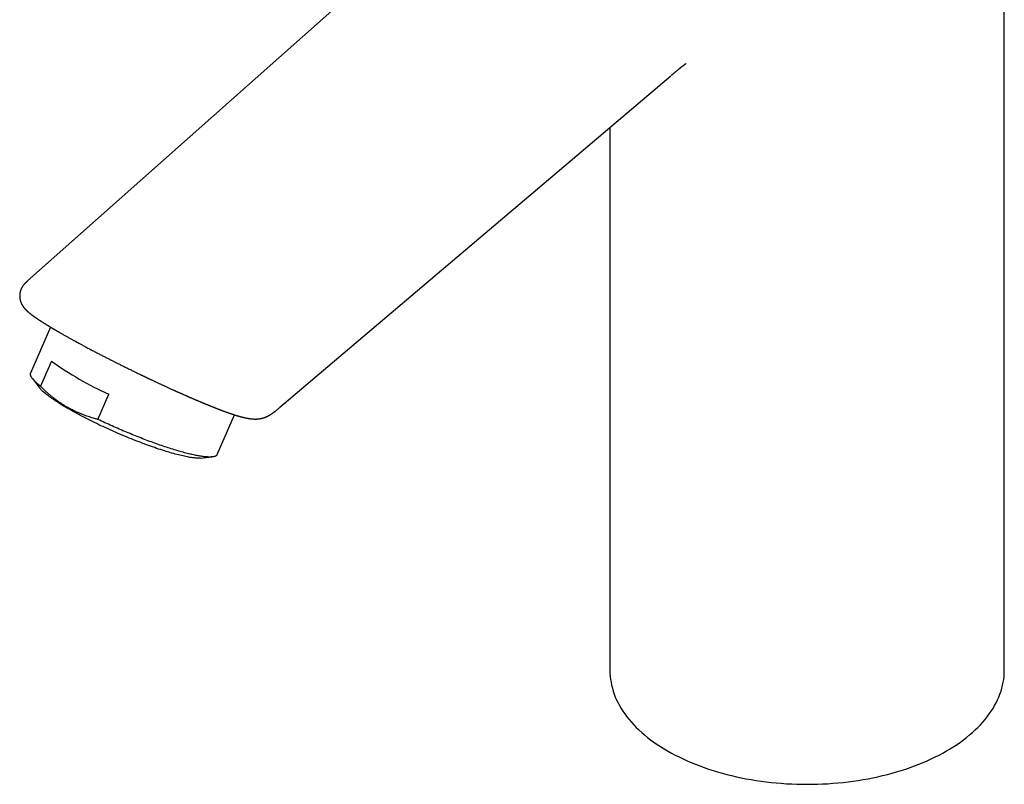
# Model space of a CAD drawing. Header units: millimetres. Extents: x 8 to 539, y 12 to 489.
# Tile 7 of 13: x 414 to 530, y 74 to 165. Entities that reach past the tile are written whole.
import ezdxf

# ---------------------------------------------------------------- set-up
doc = ezdxf.new("R2010")
doc.units = ezdxf.units.MM

msp = doc.modelspace()

# ---------------------------------------------------------------- linework, layer by layer
at = {"color": 7, "linetype": 'Continuous', "lineweight": 30}
for p, q in [((530.42, 87.91), (530.42, 209.17)), ((476.9, 188.57), (415.27, 133.82)), ((445.02, 118.93), (491.11, 158)), ((491.12, 158.01), (491.1, 158)), ((491.23, 158.11), (491.19, 158.08)), ((483.92, 151.91), (483.92, 87.91)), ((417.98, 128.37), (415.62, 122.96)), ((418.08, 124.38), (416.78, 121.42)), ((415.84, 122.31), (416.67, 121.23)), ((423.56, 117.5), (424.86, 120.47)), ((437.62, 113.36), (439.66, 118.04)), ((435.63, 112.95), (436.99, 113.07))]:
    msp.add_line(p, q, dxfattribs=at)
at = {"color": 7, "linetype": 'Continuous', "lineweight": 30, "flags": 128}
for points in [[(416.78, 121.42), (416.69, 121.49), (416.59, 121.57), (416.51, 121.64), (416.42, 121.71), (416.35, 121.78), (416.27, 121.85), (416.2, 121.92), (416.13, 121.98), (416.07, 122.05), (416.01, 122.11), (415.95, 122.17), (415.9, 122.23), (415.85, 122.29), (415.81, 122.35), (415.77, 122.4), (415.73, 122.46), (415.7, 122.51), (415.68, 122.56), (415.65, 122.61), (415.63, 122.66), (415.62, 122.7), (415.61, 122.75), (415.6, 122.79), (415.6, 122.83), (415.6, 122.87), (415.6, 122.9), (415.61, 122.94), (415.62, 122.96)], [(435.63, 112.95), (435.6, 112.95), (435.51, 112.94), (435.41, 112.94), (435.31, 112.94), (435.2, 112.94), (435.08, 112.95), (434.96, 112.96), (434.83, 112.97), (434.69, 112.99), (434.55, 113.01), (434.41, 113.03), (434.25, 113.06), (434.1, 113.09), (433.93, 113.12), (433.77, 113.15), (433.59, 113.19), (433.42, 113.23), (433.23, 113.27), (433.05, 113.32), (432.86, 113.37), (432.66, 113.42), (432.46, 113.48), (432.25, 113.54), (432.04, 113.6), (431.83, 113.66), (431.62, 113.73), (431.4, 113.79), (431.17, 113.86), (430.94, 113.94), (430.71, 114.01), (430.48, 114.09), (430.25, 114.17), (430.01, 114.26), (429.77, 114.34), (429.52, 114.43), (429.28, 114.52), (429.03, 114.61), (428.78, 114.7), (428.53, 114.8), (428.27, 114.9), (428.02, 114.99), (427.77, 115.1), (427.51, 115.2), (427.25, 115.3), (426.99, 115.41), (426.74, 115.51), (426.48, 115.62), (426.22, 115.73), (425.96, 115.84), (425.7, 115.95), (425.45, 116.07), (425.19, 116.18), (424.93, 116.3), (424.68, 116.41), (424.42, 116.53), (424.17, 116.65), (423.92, 116.76), (423.67, 116.88), (423.42, 117), (423.17, 117.12), (422.93, 117.24), (422.69, 117.36), (422.45, 117.48), (422.21, 117.6), (421.98, 117.72), (421.75, 117.84), (421.52, 117.96), (421.3, 118.07), (421.08, 118.19), (420.86, 118.31), (420.65, 118.43), (420.44, 118.55), (420.23, 118.66), (420.03, 118.78), (419.83, 118.89), (419.64, 119), (419.45, 119.12), (419.27, 119.23), (419.09, 119.34), (418.92, 119.45), (418.75, 119.56), (418.59, 119.66), (418.43, 119.77), (418.28, 119.87), (418.13, 119.97), (417.99, 120.07), (417.86, 120.17), (417.73, 120.26), (417.6, 120.36), (417.48, 120.45), (417.37, 120.54), (417.27, 120.63), (417.17, 120.72), (417.08, 120.8), (416.99, 120.88), (416.91, 120.96), (416.83, 121.04), (416.77, 121.11), (416.71, 121.19), (416.67, 121.23)], [(437.62, 113.36), (437.61, 113.35), (437.59, 113.31), (437.57, 113.28), (437.55, 113.26), (437.52, 113.23), (437.48, 113.21), (437.44, 113.18), (437.4, 113.16), (437.35, 113.14), (437.3, 113.13), (437.25, 113.11), (437.19, 113.1), (437.13, 113.09), (437.06, 113.08), (436.99, 113.07), (436.92, 113.07), (436.84, 113.06), (436.76, 113.06), (436.68, 113.06), (436.59, 113.06), (436.49, 113.07), (436.4, 113.07), (436.3, 113.08), (436.19, 113.09), (436.09, 113.1), (435.98, 113.11), (435.86, 113.13), (435.74, 113.15), (435.62, 113.17), (435.5, 113.19), (435.37, 113.21), (435.24, 113.23), (435.1, 113.26), (434.97, 113.29), (434.83, 113.32), (434.68, 113.35), (434.54, 113.39), (434.39, 113.42), (434.23, 113.46), (434.08, 113.5), (433.92, 113.54), (433.76, 113.58), (433.59, 113.62), (433.43, 113.67), (433.26, 113.72), (433.09, 113.77), (432.91, 113.82), (432.74, 113.87), (432.56, 113.93), (432.38, 113.98), (432.2, 114.04), (432.01, 114.1), (431.83, 114.16), (431.64, 114.22), (431.45, 114.28), (431.25, 114.35), (431.06, 114.41), (430.86, 114.48), (430.67, 114.55), (430.47, 114.62), (430.27, 114.69), (430.07, 114.76), (429.86, 114.84), (429.66, 114.91), (429.45, 114.99), (429.25, 115.07), (429.04, 115.15), (428.83, 115.23), (428.62, 115.31), (428.41, 115.39), (428.2, 115.47), (427.99, 115.56), (427.78, 115.64), (427.57, 115.73), (427.35, 115.82), (427.14, 115.91), (426.93, 115.99), (426.72, 116.08), (426.5, 116.17), (426.29, 116.27), (426.08, 116.36), (425.86, 116.45), (425.65, 116.54), (425.44, 116.64), (425.23, 116.73), (425.02, 116.83), (424.81, 116.92), (424.6, 117.02), (424.39, 117.11), (424.18, 117.21), (423.97, 117.31), (423.77, 117.4), (423.56, 117.5)], [(483.92, 87.91), (483.93, 87.56), (483.95, 87.21), (483.99, 86.86), (484.05, 86.51), (484.12, 86.16), (484.21, 85.81), (484.31, 85.47), (484.43, 85.12), (484.56, 84.78), (484.71, 84.44), (484.88, 84.1), (485.06, 83.76), (485.25, 83.43), (485.46, 83.1), (485.69, 82.78), (485.93, 82.45), (486.18, 82.13), (486.45, 81.82), (486.74, 81.51), (487.03, 81.2), (487.35, 80.9), (487.67, 80.6), (488.01, 80.31), (488.36, 80.02), (488.72, 79.74), (489.1, 79.47), (489.49, 79.2), (489.89, 78.93), (490.3, 78.67), (490.73, 78.42), (491.17, 78.18), (491.61, 77.94), (492.07, 77.71), (492.54, 77.48), (493.02, 77.26), (493.5, 77.05), (494, 76.85), (494.51, 76.66), (495.02, 76.47), (495.54, 76.29), (496.08, 76.12), (496.61, 75.95), (497.16, 75.8), (497.71, 75.65), (498.27, 75.51), (498.84, 75.38), (499.41, 75.26), (499.98, 75.15), (500.57, 75.04), (501.15, 74.95), (501.74, 74.86), (502.34, 74.78), (502.93, 74.72), (503.53, 74.66), (504.13, 74.61), (504.74, 74.56), (505.35, 74.53), (505.95, 74.51), (506.56, 74.5), (507.17, 74.49), (507.78, 74.5), (508.39, 74.51), (508.99, 74.53), (509.6, 74.56), (510.2, 74.61), (510.81, 74.66), (511.41, 74.72), (512, 74.78), (512.6, 74.86), (513.19, 74.95), (513.77, 75.04), (514.35, 75.15), (514.93, 75.26), (515.5, 75.38), (516.07, 75.51), (516.63, 75.65), (517.18, 75.8), (517.72, 75.95), (518.26, 76.12), (518.79, 76.29), (519.32, 76.47), (519.83, 76.66), (520.34, 76.85), (520.84, 77.05), (521.32, 77.26), (521.8, 77.48), (522.27, 77.71), (522.73, 77.94), (523.17, 78.18), (523.61, 78.42)], [(523.61, 78.42), (524.03, 78.67), (524.45, 78.93), (524.85, 79.2), (525.24, 79.47), (525.61, 79.74), (525.98, 80.02), (526.33, 80.31), (526.67, 80.6), (526.99, 80.9), (527.3, 81.2), (527.6, 81.51), (527.89, 81.82), (528.15, 82.13), (528.41, 82.45), (528.65, 82.78), (528.88, 83.1), (529.09, 83.43), (529.28, 83.76), (529.46, 84.1), (529.63, 84.44), (529.78, 84.78), (529.91, 85.12), (530.03, 85.47), (530.13, 85.81), (530.22, 86.16), (530.29, 86.51), (530.35, 86.86), (530.39, 87.21), (530.41, 87.56), (530.42, 87.91)]]:
    msp.add_lwpolyline(points, dxfattribs=at)
at = {"color": 7, "linetype": 'Continuous', "lineweight": 30}
msp.add_arc((441.06, 156.37), 39.39, 234.2978, 245.7076, dxfattribs=at)
for points, knots in [([(491.19, 158.08), (491.2, 158.08), (491.2, 158.09), (491.22, 158.1), (491.24, 158.12), (491.28, 158.15), (491.31, 158.18), (491.35, 158.21), (491.38, 158.24), (491.42, 158.27), (491.46, 158.3), (491.49, 158.33), (491.51, 158.35), (491.54, 158.37), (491.56, 158.39), (491.59, 158.41), (491.61, 158.43), (491.64, 158.46), (491.67, 158.48), (491.7, 158.5), (491.73, 158.53), (491.76, 158.55), (491.79, 158.58), (491.82, 158.6), (491.85, 158.63), (491.88, 158.65), (491.9, 158.67), (491.92, 158.69), (491.93, 158.7), (491.94, 158.71), (491.95, 158.72), (491.97, 158.73), (491.99, 158.74), (492, 158.76), (492.01, 158.77), (492.03, 158.78), (492.05, 158.8), (492.07, 158.82), (492.1, 158.84), (492.12, 158.85), (492.14, 158.87), (492.17, 158.89), (492.19, 158.91), (492.22, 158.94), (492.24, 158.95), (492.26, 158.97), (492.28, 158.98), (492.3, 159), (492.32, 159.02), (492.34, 159.03), (492.36, 159.05), (492.39, 159.07), (492.42, 159.09), (492.45, 159.12), (492.48, 159.14), (492.5, 159.16), (492.53, 159.18), (492.55, 159.2), (492.57, 159.21), (492.59, 159.23), (492.61, 159.24), (492.63, 159.26), (492.66, 159.28), (492.69, 159.3), (492.71, 159.32), (492.73, 159.33), (492.74, 159.34), (492.75, 159.35), (492.76, 159.36), (492.77, 159.37), (492.78, 159.38), (492.79, 159.38), (492.8, 159.39), (492.8, 159.39), (492.81, 159.39), (492.81, 159.4), (492.81, 159.4), (492.82, 159.4), (492.82, 159.41), (492.83, 159.41), (492.83, 159.41), (492.84, 159.42), (492.84, 159.42), (492.85, 159.42), (492.85, 159.42), (492.86, 159.43), (492.86, 159.43), (492.86, 159.43), (492.87, 159.44), (492.87, 159.44), (492.87, 159.44), (492.87, 159.44), (492.88, 159.44), (492.88, 159.45), (492.88, 159.45), (492.89, 159.45), (492.89, 159.45), (492.89, 159.45), (492.89, 159.45), (492.9, 159.45), (492.9, 159.46), (492.9, 159.46), (492.9, 159.46)], [0, 0, 0, 0, 0.002669, 0.008907, 0.014322, 0.027856, 0.041949, 0.051862, 0.063258, 0.075883, 0.088645, 0.099806, 0.108147, 0.115927, 0.123694, 0.132911, 0.143759, 0.154038, 0.164779, 0.173764, 0.183475, 0.194956, 0.208091, 0.218052, 0.228408, 0.240533, 0.251709, 0.256565, 0.26091, 0.264998, 0.270131, 0.276494, 0.283743, 0.289839, 0.294447, 0.300869, 0.30972, 0.320526, 0.329954, 0.337467, 0.347033, 0.359051, 0.371569, 0.383667, 0.393904, 0.402212, 0.41055, 0.421062, 0.43085, 0.441984, 0.454464, 0.46829, 0.483083, 0.500888, 0.517218, 0.532076, 0.545466, 0.557392, 0.5679, 0.57847, 0.595682, 0.614414, 0.633189, 0.652477, 0.672393, 0.689818, 0.70113, 0.7126, 0.724148, 0.735744, 0.742966, 0.75124, 0.759777, 0.766813, 0.772287, 0.776937, 0.781941, 0.787344, 0.794001, 0.802092, 0.810082, 0.816388, 0.822592, 0.829291, 0.837191, 0.84717, 0.855864, 0.862576, 0.868161, 0.873707, 0.879499, 0.886052, 0.893354, 0.901348, 0.917128, 0.92988, 0.941832, 0.954018, 0.964426, 0.976627, 0.989487, 1, 1, 1, 1]), ([(415.27, 133.82), (415.26, 133.81), (415.24, 133.8), (415.21, 133.77), (415.18, 133.74), (415.16, 133.72), (415.14, 133.7), (415.12, 133.69), (415.1, 133.67), (415.09, 133.66), (415.08, 133.65), (415.07, 133.64), (415.06, 133.63), (415.04, 133.61), (415.02, 133.59), (415, 133.57), (414.98, 133.55), (414.96, 133.53), (414.95, 133.52), (414.93, 133.51), (414.92, 133.49), (414.91, 133.48), (414.9, 133.47), (414.88, 133.45), (414.86, 133.43), (414.84, 133.4), (414.81, 133.37), (414.78, 133.33), (414.75, 133.29), (414.71, 133.24), (414.68, 133.19), (414.65, 133.15), (414.62, 133.1), (414.59, 133.06), (414.57, 133.02), (414.55, 132.98), (414.54, 132.95), (414.52, 132.91), (414.5, 132.88), (414.48, 132.83), (414.47, 132.78), (414.45, 132.74), (414.43, 132.69), (414.42, 132.65), (414.41, 132.61), (414.4, 132.58), (414.39, 132.53), (414.37, 132.47), (414.36, 132.4), (414.35, 132.33), (414.35, 132.27), (414.34, 132.22), (414.34, 132.16), (414.34, 132.1), (414.34, 132.05), (414.34, 132), (414.34, 131.96), (414.34, 131.93), (414.34, 131.89), (414.35, 131.85), (414.35, 131.81), (414.36, 131.77), (414.36, 131.73), (414.37, 131.68), (414.38, 131.64), (414.38, 131.61), (414.39, 131.58), (414.4, 131.55), (414.41, 131.52), (414.41, 131.49), (414.42, 131.46), (414.43, 131.43), (414.44, 131.4), (414.45, 131.37), (414.46, 131.34), (414.47, 131.3), (414.49, 131.27), (414.5, 131.24), (414.51, 131.21), (414.52, 131.18), (414.54, 131.16), (414.55, 131.13), (414.56, 131.1), (414.57, 131.08), (414.59, 131.05), (414.6, 131.03), (414.61, 131.01), (414.62, 131), (414.62, 130.99), (414.63, 130.98), (414.64, 130.96), (414.65, 130.94), (414.66, 130.92), (414.67, 130.91), (414.68, 130.89), (414.69, 130.88), (414.7, 130.87), (414.71, 130.85), (414.72, 130.84), (414.73, 130.83), (414.74, 130.81), (414.75, 130.79), (414.77, 130.76), (414.79, 130.74), (414.8, 130.72), (414.82, 130.7), (414.83, 130.69), (414.84, 130.68), (414.85, 130.67), (414.86, 130.65), (414.87, 130.64), (414.88, 130.62), (414.9, 130.6), (414.92, 130.57), (414.94, 130.55), (414.97, 130.52), (414.99, 130.5), (415.02, 130.47), (415.04, 130.45), (415.05, 130.44), (415.06, 130.43), (415.07, 130.42), (415.08, 130.4), (415.1, 130.39), (415.11, 130.38), (415.13, 130.36), (415.14, 130.35), (415.16, 130.33), (415.17, 130.32), (415.19, 130.31), (415.19, 130.3), (415.2, 130.29), (415.21, 130.29), (415.22, 130.28), (415.23, 130.27), (415.24, 130.26), (415.25, 130.25), (415.26, 130.24), (415.27, 130.23), (415.28, 130.22), (415.29, 130.21), (415.3, 130.2), (415.31, 130.19), (415.33, 130.18), (415.34, 130.17), (415.36, 130.16), (415.37, 130.14), (415.38, 130.13), (415.4, 130.12), (415.42, 130.1), (415.44, 130.08), (415.46, 130.07), (415.48, 130.05), (415.49, 130.04), (415.51, 130.03), (415.54, 130.01), (415.57, 129.98), (415.62, 129.94), (415.67, 129.9), (415.72, 129.86), (415.77, 129.83), (415.81, 129.79), (415.85, 129.76), (415.88, 129.74), (415.91, 129.72), (415.95, 129.69), (415.98, 129.67), (416.01, 129.65), (416.04, 129.63), (416.06, 129.61), (416.09, 129.59), (416.12, 129.57), (416.15, 129.55), (416.18, 129.53), (416.21, 129.51), (416.23, 129.49), (416.26, 129.48), (416.28, 129.46), (416.31, 129.44), (416.34, 129.42), (416.37, 129.4), (416.39, 129.38), (416.42, 129.36), (416.45, 129.34), (416.47, 129.33), (416.49, 129.32), (416.51, 129.3), (416.54, 129.29), (416.57, 129.27), (416.6, 129.24), (416.63, 129.22), (416.66, 129.2), (416.69, 129.18), (416.73, 129.16), (416.76, 129.14), (416.78, 129.12), (416.81, 129.1), (416.83, 129.09), (416.85, 129.08), (416.87, 129.07), (416.89, 129.05), (416.91, 129.04), (416.97, 129), (417.04, 128.96), (417.12, 128.9), (417.18, 128.87), (417.22, 128.84), (417.26, 128.82), (417.31, 128.78), (417.37, 128.75), (417.44, 128.71), (417.51, 128.66), (417.59, 128.61), (417.67, 128.56), (417.75, 128.52), (417.81, 128.48), (417.87, 128.44), (417.93, 128.4), (417.99, 128.37), (418.03, 128.35), (418.06, 128.32), (418.09, 128.31), (418.11, 128.29), (418.13, 128.28), (418.14, 128.28), (418.16, 128.27), (418.17, 128.26), (418.2, 128.25), (418.22, 128.23), (418.26, 128.21), (418.3, 128.18), (418.36, 128.15), (418.43, 128.11), (418.5, 128.07), (418.58, 128.02), (418.67, 127.96), (418.77, 127.91), (418.88, 127.84), (418.96, 127.8), (419, 127.77)], [0, 0, 0, 0, 0.001704, 0.005798, 0.009196, 0.011901, 0.013914, 0.015862, 0.01756, 0.019017, 0.020014, 0.021335, 0.023085, 0.025268, 0.027882, 0.030785, 0.033296, 0.035621, 0.037496, 0.039302, 0.041049, 0.042737, 0.044366, 0.046808, 0.049375, 0.052351, 0.05661, 0.0615, 0.066915, 0.072695, 0.078621, 0.084098, 0.089093, 0.094031, 0.098436, 0.102422, 0.105991, 0.109419, 0.113048, 0.117273, 0.122155, 0.127706, 0.131538, 0.135591, 0.139312, 0.142538, 0.145269, 0.152287, 0.159194, 0.165718, 0.170206, 0.175271, 0.180794, 0.186026, 0.190875, 0.195419, 0.19856, 0.201804, 0.205153, 0.20861, 0.212421, 0.216709, 0.221151, 0.225602, 0.229521, 0.232911, 0.235855, 0.238811, 0.241853, 0.244979, 0.248236, 0.251353, 0.254655, 0.258247, 0.262197, 0.266506, 0.2711, 0.275268, 0.278628, 0.281728, 0.285316, 0.289162, 0.292696, 0.296131, 0.299991, 0.30378, 0.306837, 0.308468, 0.310013, 0.312012, 0.314483, 0.317426, 0.320638, 0.323912, 0.326569, 0.328907, 0.331121, 0.333248, 0.335422, 0.338205, 0.341639, 0.34569, 0.350985, 0.355906, 0.36013, 0.363247, 0.365895, 0.368553, 0.371256, 0.374004, 0.376879, 0.381715, 0.387037, 0.392704, 0.398482, 0.403984, 0.410837, 0.417639, 0.424313, 0.427026, 0.429644, 0.432199, 0.435115, 0.438525, 0.442427, 0.44634, 0.451138, 0.455262, 0.458806, 0.461855, 0.463384, 0.464899, 0.466791, 0.46908, 0.471766, 0.474696, 0.477707, 0.480166, 0.482074, 0.483983, 0.486423, 0.489361, 0.492795, 0.496302, 0.499521, 0.502451, 0.505093, 0.508578, 0.512681, 0.517443, 0.522053, 0.526166, 0.529721, 0.533161, 0.536835, 0.540741, 0.5509, 0.559943, 0.570653, 0.579914, 0.589355, 0.60067, 0.60614, 0.611431, 0.617112, 0.623086, 0.628864, 0.634381, 0.6387, 0.643333, 0.648288, 0.653565, 0.658805, 0.663506, 0.667663, 0.671364, 0.675135, 0.679063, 0.683327, 0.688153, 0.692339, 0.696872, 0.701328, 0.705124, 0.708259, 0.710732, 0.71381, 0.71769, 0.722323, 0.727251, 0.732357, 0.736494, 0.740741, 0.745098, 0.749343, 0.753034, 0.756851, 0.759785, 0.761918, 0.764229, 0.767142, 0.770558, 0.774396, 0.787414, 0.800038, 0.80489, 0.809702, 0.814892, 0.820623, 0.82793, 0.83596, 0.844713, 0.854189, 0.864388, 0.871456, 0.878834, 0.886068, 0.892511, 0.898158, 0.903009, 0.906515, 0.909444, 0.911795, 0.913569, 0.914571, 0.915978, 0.917837, 0.92015, 0.922915, 0.926132, 0.93117, 0.937024, 0.943696, 0.951184, 0.959487, 0.968437, 0.978172, 0.988693, 1, 1, 1, 1]), ([(419, 127.77), (419.06, 127.74), (419.17, 127.68), (419.34, 127.58), (419.51, 127.48), (419.67, 127.39), (419.83, 127.3), (419.98, 127.22), (420.13, 127.13), (420.28, 127.05), (420.43, 126.97), (420.57, 126.89), (420.69, 126.82), (420.81, 126.76), (420.91, 126.7), (421, 126.65), (421.08, 126.61), (421.15, 126.57), (421.22, 126.53), (421.32, 126.48), (421.45, 126.41), (421.62, 126.32), (421.79, 126.22), (421.98, 126.13), (422.17, 126.02), (422.37, 125.91), (422.59, 125.8), (422.8, 125.69), (423.02, 125.57), (423.22, 125.47), (423.42, 125.36), (423.62, 125.26), (423.81, 125.16), (424.01, 125.06), (424.21, 124.96), (424.4, 124.86), (424.58, 124.77), (424.75, 124.68), (424.9, 124.6), (425.03, 124.53), (425.16, 124.47), (425.3, 124.4), (425.45, 124.33), (425.6, 124.25), (425.76, 124.17), (425.92, 124.09), (426.1, 124), (426.28, 123.91), (426.47, 123.82), (426.66, 123.72), (426.86, 123.62), (427.06, 123.52), (427.26, 123.42), (427.46, 123.33), (427.66, 123.23), (427.88, 123.12), (428.14, 123), (428.42, 122.86), (428.64, 122.75), (428.8, 122.68), (428.9, 122.63), (429, 122.58), (429.1, 122.53), (429.19, 122.49), (429.26, 122.45), (429.33, 122.42), (429.38, 122.4), (429.42, 122.38), (429.45, 122.37), (429.47, 122.35), (429.49, 122.35), (429.51, 122.34), (429.53, 122.33), (429.56, 122.31), (429.6, 122.29), (429.65, 122.27), (429.69, 122.25), (429.75, 122.23), (429.8, 122.2), (429.87, 122.17), (429.96, 122.12), (430.08, 122.07), (430.2, 122.01), (430.33, 121.95), (430.47, 121.88), (430.62, 121.82), (430.77, 121.75), (430.91, 121.68), (431.03, 121.62), (431.15, 121.57), (431.26, 121.52), (431.37, 121.47), (431.48, 121.41), (431.61, 121.36), (431.74, 121.29), (431.89, 121.23), (432.05, 121.16), (432.21, 121.08), (432.35, 121.02), (432.46, 120.97), (432.53, 120.94), (432.59, 120.91), (432.65, 120.88), (432.7, 120.86), (432.75, 120.84), (432.79, 120.82), (432.83, 120.8), (432.86, 120.79), (432.88, 120.78), (432.89, 120.77), (432.91, 120.77), (432.92, 120.76), (432.95, 120.75), (432.97, 120.74), (433, 120.72), (433.04, 120.71), (433.08, 120.69), (433.11, 120.68), (433.15, 120.66), (433.21, 120.63), (433.28, 120.6), (433.37, 120.56), (433.47, 120.52), (433.56, 120.47), (433.67, 120.43), (433.77, 120.38), (433.87, 120.34), (433.94, 120.31), (433.99, 120.29), (434.04, 120.27), (434.08, 120.25), (434.11, 120.23), (434.14, 120.22), (434.16, 120.21), (434.17, 120.21), (434.19, 120.2), (434.2, 120.19), (434.22, 120.19), (434.24, 120.18), (434.27, 120.16), (434.3, 120.15), (434.34, 120.13), (434.39, 120.11), (434.44, 120.09), (434.51, 120.06), (434.56, 120.04), (434.62, 120.01), (434.67, 119.99), (434.72, 119.97), (434.77, 119.95), (434.81, 119.93), (434.86, 119.91), (434.91, 119.89), (434.96, 119.87), (435.01, 119.84), (435.05, 119.83), (435.09, 119.81), (435.11, 119.8), (435.13, 119.79), (435.15, 119.78), (435.17, 119.78), (435.19, 119.77), (435.2, 119.76), (435.23, 119.75), (435.26, 119.74), (435.29, 119.73), (435.32, 119.71), (435.36, 119.69), (435.42, 119.67), (435.49, 119.64), (435.57, 119.61), (435.65, 119.57), (435.72, 119.54), (435.78, 119.52), (435.83, 119.5), (435.88, 119.48), (435.92, 119.46), (435.94, 119.45), (435.96, 119.44), (435.98, 119.44), (436, 119.43), (436.03, 119.42), (436.07, 119.4), (436.14, 119.37), (436.22, 119.34), (436.29, 119.3), (436.38, 119.27), (436.46, 119.24), (436.53, 119.21), (436.58, 119.19), (436.61, 119.17), (436.64, 119.16), (436.66, 119.16), (436.68, 119.15), (436.69, 119.14), (436.72, 119.13), (436.74, 119.12), (436.77, 119.11), (436.81, 119.1), (436.85, 119.08), (436.91, 119.05), (436.98, 119.02), (437.05, 119), (437.11, 118.97), (437.16, 118.95), (437.2, 118.94), (437.23, 118.93), (437.26, 118.91), (437.29, 118.9), (437.33, 118.89), (437.37, 118.87), (437.42, 118.85), (437.47, 118.83), (437.52, 118.81), (437.57, 118.79), (437.61, 118.78), (437.65, 118.76), (437.68, 118.75), (437.71, 118.74), (437.74, 118.73), (437.77, 118.71), (437.82, 118.7), (437.87, 118.68), (437.91, 118.66), (437.96, 118.64), (437.99, 118.63), (438.03, 118.62), (438.06, 118.6), (438.09, 118.59), (438.11, 118.58), (438.15, 118.57), (438.19, 118.56), (438.23, 118.54), (438.28, 118.52), (438.33, 118.5), (438.37, 118.49), (438.42, 118.47), (438.45, 118.46), (438.49, 118.44), (438.53, 118.43), (438.57, 118.41), (438.62, 118.4), (438.67, 118.38), (438.72, 118.36), (438.76, 118.35), (438.82, 118.33), (438.89, 118.3), (438.97, 118.27), (439.05, 118.24), (439.12, 118.22), (439.2, 118.19), (439.25, 118.18), (439.3, 118.16), (439.33, 118.15), (439.37, 118.14), (439.41, 118.12), (439.46, 118.11), (439.5, 118.09), (439.53, 118.08), (439.57, 118.07), (439.6, 118.06), (439.62, 118.05), (439.65, 118.04), (439.68, 118.03), (439.72, 118.02), (439.75, 118.01), (439.78, 118), (439.8, 118), (439.83, 117.99), (439.85, 117.98), (439.88, 117.97), (439.91, 117.97), (439.93, 117.96), (439.96, 117.95), (439.98, 117.94), (440, 117.94), (440.02, 117.93), (440.04, 117.92), (440.07, 117.92), (440.09, 117.91), (440.11, 117.9), (440.14, 117.9), (440.16, 117.89), (440.18, 117.88), (440.2, 117.88), (440.23, 117.87), (440.25, 117.86), (440.28, 117.86), (440.3, 117.85), (440.32, 117.84), (440.34, 117.84), (440.37, 117.83), (440.39, 117.83), (440.41, 117.82), (440.44, 117.81), (440.47, 117.8), (440.5, 117.8), (440.53, 117.79), (440.55, 117.78), (440.58, 117.77), (440.61, 117.77), (440.64, 117.76), (440.67, 117.75), (440.69, 117.75), (440.72, 117.74), (440.74, 117.74), (440.76, 117.73), (440.77, 117.73), (440.78, 117.73), (440.8, 117.72), (440.82, 117.72), (440.84, 117.71), (440.87, 117.71), (440.89, 117.7), (440.91, 117.7), (440.93, 117.69), (440.95, 117.69), (440.97, 117.68), (440.99, 117.68), (441.01, 117.67), (441.03, 117.67), (441.05, 117.67), (441.06, 117.66), (441.08, 117.66), (441.09, 117.66), (441.11, 117.65), (441.13, 117.65), (441.16, 117.64), (441.17, 117.64), (441.19, 117.64), (441.21, 117.63), (441.23, 117.63), (441.25, 117.63), (441.28, 117.62), (441.31, 117.62), (441.34, 117.61), (441.37, 117.61), (441.39, 117.6), (441.42, 117.6), (441.46, 117.59), (441.51, 117.59), (441.55, 117.58), (441.59, 117.58), (441.62, 117.57), (441.65, 117.57), (441.68, 117.57), (441.71, 117.56), (441.74, 117.56), (441.78, 117.56), (441.82, 117.55), (441.85, 117.55), (441.88, 117.55), (441.91, 117.55), (441.93, 117.55), (441.95, 117.55), (441.97, 117.55), (441.98, 117.54), (442, 117.54), (442.01, 117.54), (442.03, 117.54), (442.05, 117.54), (442.08, 117.54), (442.1, 117.54), (442.13, 117.54), (442.15, 117.54), (442.17, 117.54), (442.18, 117.54), (442.2, 117.54), (442.21, 117.54), (442.23, 117.54), (442.25, 117.54), (442.28, 117.55), (442.3, 117.55), (442.33, 117.55), (442.34, 117.55), (442.36, 117.55), (442.38, 117.55), (442.4, 117.55), (442.42, 117.55), (442.44, 117.56), (442.48, 117.56), (442.51, 117.56), (442.54, 117.57), (442.58, 117.57), (442.62, 117.58), (442.67, 117.59), (442.72, 117.6), (442.78, 117.61), (442.84, 117.62), (442.91, 117.64), (442.98, 117.66), (443.04, 117.67), (443.09, 117.69), (443.14, 117.7), (443.18, 117.72), (443.21, 117.73), (443.24, 117.74), (443.28, 117.76), (443.33, 117.78), (443.39, 117.8), (443.45, 117.83), (443.51, 117.85), (443.56, 117.88), (443.61, 117.91), (443.66, 117.93), (443.71, 117.96), (443.77, 117.99), (443.82, 118.02), (443.87, 118.05), (443.91, 118.08), (443.95, 118.1), (443.97, 118.12), (444, 118.13), (444.03, 118.15), (444.06, 118.17), (444.09, 118.19), (444.13, 118.22), (444.18, 118.25), (444.23, 118.29), (444.29, 118.34), (444.36, 118.39), (444.44, 118.45), (444.52, 118.52), (444.62, 118.59), (444.72, 118.67), (444.83, 118.76), (444.94, 118.86), (445.02, 118.93), (445.06, 118.96)], [0, 0, 0, 0, 0.006432, 0.012612, 0.01854, 0.024216, 0.02964, 0.034812, 0.039732, 0.044854, 0.04967, 0.054181, 0.058388, 0.062289, 0.065307, 0.068113, 0.070707, 0.073089, 0.07526, 0.077285, 0.082249, 0.087517, 0.092883, 0.098531, 0.10446, 0.11067, 0.117163, 0.123936, 0.130316, 0.136474, 0.142411, 0.148127, 0.153622, 0.159861, 0.165788, 0.171403, 0.176705, 0.181694, 0.18637, 0.189973, 0.193792, 0.197833, 0.202095, 0.206579, 0.211284, 0.216212, 0.221361, 0.226733, 0.232329, 0.238147, 0.244189, 0.250091, 0.256146, 0.262151, 0.268084, 0.273945, 0.282666, 0.29122, 0.299606, 0.302854, 0.306076, 0.309272, 0.312378, 0.315162, 0.317603, 0.319387, 0.320929, 0.322229, 0.323287, 0.323947, 0.324459, 0.324931, 0.325652, 0.326659, 0.327934, 0.329351, 0.330859, 0.332457, 0.334146, 0.335926, 0.339323, 0.343008, 0.346982, 0.351181, 0.355283, 0.36044, 0.365354, 0.370025, 0.37399, 0.377761, 0.381338, 0.384896, 0.3887, 0.392753, 0.39745, 0.402444, 0.407734, 0.41332, 0.419204, 0.421852, 0.424325, 0.426594, 0.428659, 0.430519, 0.432148, 0.43358, 0.434814, 0.435852, 0.436577, 0.437161, 0.437603, 0.438037, 0.438784, 0.439856, 0.440928, 0.442196, 0.443514, 0.444821, 0.446115, 0.447396, 0.450767, 0.454049, 0.457387, 0.460988, 0.464655, 0.468559, 0.472703, 0.474731, 0.476631, 0.478325, 0.479813, 0.481095, 0.482006, 0.482775, 0.4834, 0.483883, 0.484378, 0.485081, 0.485935, 0.486973, 0.488196, 0.4896, 0.491026, 0.493577, 0.495932, 0.498089, 0.500051, 0.502048, 0.504266, 0.505883, 0.507601, 0.509419, 0.511337, 0.513355, 0.515348, 0.517107, 0.518233, 0.519235, 0.520112, 0.520865, 0.521494, 0.522013, 0.522707, 0.523591, 0.524712, 0.52607, 0.527562, 0.529019, 0.53044, 0.534064, 0.537424, 0.540519, 0.543349, 0.545897, 0.548136, 0.550065, 0.551684, 0.552409, 0.553053, 0.553798, 0.55474, 0.555879, 0.557214, 0.560518, 0.563792, 0.567037, 0.570408, 0.573983, 0.577758, 0.579313, 0.580639, 0.581735, 0.582602, 0.583272, 0.584071, 0.585017, 0.586149, 0.587468, 0.588969, 0.590524, 0.593658, 0.596771, 0.599865, 0.602908, 0.604673, 0.606295, 0.607774, 0.609111, 0.61036, 0.612124, 0.614107, 0.616289, 0.618554, 0.620886, 0.623284, 0.625554, 0.627107, 0.628459, 0.629695, 0.631088, 0.632661, 0.63497, 0.637364, 0.639799, 0.641689, 0.643554, 0.645232, 0.646709, 0.647985, 0.649272, 0.65074, 0.652864, 0.65517, 0.657515, 0.659898, 0.662297, 0.664454, 0.666357, 0.668059, 0.669892, 0.672305, 0.674852, 0.677486, 0.679957, 0.682221, 0.684549, 0.689005, 0.693612, 0.697688, 0.701845, 0.705752, 0.709623, 0.711511, 0.713453, 0.71558, 0.717904, 0.720418, 0.722873, 0.725152, 0.726849, 0.728507, 0.730126, 0.731816, 0.73368, 0.735716, 0.737733, 0.739378, 0.740912, 0.742335, 0.743774, 0.74531, 0.746944, 0.748584, 0.750037, 0.751354, 0.752511, 0.753771, 0.755173, 0.756717, 0.758356, 0.759833, 0.761143, 0.762305, 0.763594, 0.76511, 0.766851, 0.76861, 0.770191, 0.771459, 0.772647, 0.774011, 0.775581, 0.777228, 0.778738, 0.780106, 0.782017, 0.783961, 0.785984, 0.787838, 0.789444, 0.791188, 0.793153, 0.795351, 0.796853, 0.798451, 0.799917, 0.801054, 0.801774, 0.80262, 0.803628, 0.804797, 0.806675, 0.808411, 0.809942, 0.811272, 0.812559, 0.813665, 0.814806, 0.816028, 0.817343, 0.818735, 0.81998, 0.820961, 0.821848, 0.822929, 0.824222, 0.825689, 0.827178, 0.828396, 0.829393, 0.830497, 0.831832, 0.833393, 0.835209, 0.837275, 0.839142, 0.840804, 0.842349, 0.843815, 0.846839, 0.849721, 0.852504, 0.85521, 0.856786, 0.858399, 0.860109, 0.861981, 0.864036, 0.866311, 0.868716, 0.870523, 0.872244, 0.873766, 0.875035, 0.876077, 0.877076, 0.878066, 0.878774, 0.879517, 0.880472, 0.881661, 0.883084, 0.884572, 0.885843, 0.886887, 0.887785, 0.888642, 0.889439, 0.890178, 0.891023, 0.89207, 0.893321, 0.894665, 0.895806, 0.896725, 0.897434, 0.898177, 0.899044, 0.900036, 0.901119, 0.902949, 0.904535, 0.905876, 0.907468, 0.90928, 0.911315, 0.913504, 0.915835, 0.918411, 0.921254, 0.923874, 0.926127, 0.928062, 0.929764, 0.931183, 0.932316, 0.93341, 0.934858, 0.936692, 0.938792, 0.940784, 0.942782, 0.944876, 0.94659, 0.948363, 0.950163, 0.951984, 0.953827, 0.955691, 0.957473, 0.958561, 0.959443, 0.960317, 0.961278, 0.962326, 0.963463, 0.964938, 0.966619, 0.968512, 0.970621, 0.973281, 0.976226, 0.979458, 0.982981, 0.986797, 0.990907, 0.995308, 1, 1, 1, 1]), ([(423.56, 117.5), (423.43, 117.54), (423.2, 117.6), (422.86, 117.69), (422.55, 117.79), (422.22, 117.9), (421.86, 118.03), (421.49, 118.18), (421.14, 118.32), (420.83, 118.47), (420.55, 118.61), (420.28, 118.75), (419.99, 118.91), (419.71, 119.07), (419.42, 119.25), (419.17, 119.42), (418.95, 119.57), (418.75, 119.71), (418.52, 119.89), (418.26, 120.09), (418, 120.29), (417.72, 120.53), (417.42, 120.8), (417.1, 121.1), (416.88, 121.31), (416.78, 121.42)], [0, 0, 0, 0, 0.051876, 0.0934, 0.134926, 0.176449, 0.228588, 0.280734, 0.332871, 0.372442, 0.41202, 0.451598, 0.491168, 0.534156, 0.577148, 0.620136, 0.647344, 0.674553, 0.715166, 0.755786, 0.796407, 0.837022, 0.891345, 0.945675, 1, 1, 1, 1])]:
    msp.add_open_spline(points, degree=3, knots=knots, dxfattribs=at)

doc.saveas('drawing.dxf')
